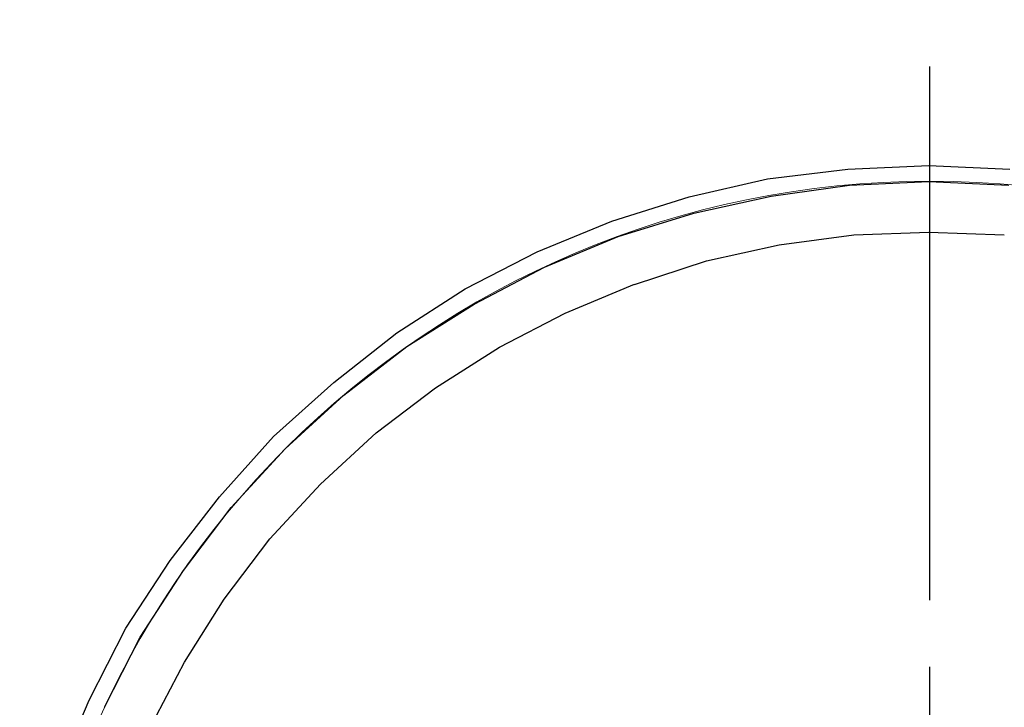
# Model space of a CAD drawing. Extents: x 0 to 283, y 0 to 196.
# Tile 29 of 35: x 199 to 214, y 106 to 117. Entities that reach past the tile are written whole.
import ezdxf

# ---------------------------------------------------------------- set-up
doc = ezdxf.new("R2010")
doc.units = 0
doc.linetypes.add('CENTER', pattern=[12, 8, -1, 2, -1])
doc.layers.get('0').update_dxf_attribs({"linetype": 'CONTINUOUS'})
doc.layers.get('DEFPOINTS').update_dxf_attribs({"linetype": 'CONTINUOUS'})
doc.layers.add('CTR', color=7, linetype='CENTER')
doc.layers.add('LAYER_1', color=7, linetype='CONTINUOUS')
doc.layers.add('VISIBLE', color=255, linetype='CONTINUOUS', lineweight=0)
doc.styles.add('SANSSERIF', font='sanss___.ttf')
doc.dimstyles.new('ISO-25$3', dxfattribs={"dimtxt": 2.5, "dimasz": 2.5, "dimexe": 1.25, "dimexo": 1, "dimgap": 0.6, "dimtad": 1, "dimtih": 1, "dimtoh": 1, "dimdec": 1, "dimzin": 9, "dimdsep": 46, "dimtxsty": 'SANSSERIF', "dimcen": 0.75, "dimadec": 1, "dimazin": 0, "dimtfac": 1, "dimtdec": 1, "dimtofl": 0, "dimtmove": 0, "dimatfit": 3, "dimfxl": 1, "dimarcsym": 0})

# ---------------------------------------------------------------- blocks, each defined once
blk = doc.blocks.new('*D63')
at = {"color": 0, "lineweight": -2, "transparency": 16777216}
for p, q in [((212.674, 99.82), (212.674, 101.32)), ((211.924, 100.57), (213.424, 100.57)), ((222.251, 66.281), (217.019, 85.013)), ((231.942, 66.281), (222.251, 66.281))]:
    blk.add_line(p, q, dxfattribs=at)
at = {"color": 0, "transparency": 16777216}
blk.add_solid([(217.421, 85.125), (216.618, 84.901), (216.347, 87.421)], dxfattribs=at)
at = {"layer": 'DEFPOINTS', "color": 0, "transparency": 16777216}
for p in [(209.002, 113.719), (216.347, 87.421)]:
    blk.add_point(p, dxfattribs=at)
at = {"color": 0, "transparency": 16777216, "insert": (227.397, 68.189), "char_height": 2.5, "attachment_point": 5, "style": 'SANSSERIF'}
blk.add_mtext('∅54.6', dxfattribs=at)

msp = doc.modelspace()

# ---------------------------------------------------------------- linework, layer by layer
at = {"layer": 'CTR'}
msp.add_line((212.668, 127.942), (212.668, 73.193), dxfattribs=at)
at = {"layer": 'LAYER_1', "color": 7}
for points in [[(211.44, 114.404), (212.654, 114.458)], [(212.654, 114.458), (213.869, 114.404)], [(210.239, 114.256), (211.44, 114.404)], [(209.064, 113.986), (210.239, 114.256)], [(210.292, 114), (211.467, 114.162)], [(211.467, 114.162), (212.654, 114.216)], [(212.654, 114.216), (213.856, 114.162)], [(209.132, 113.743), (210.292, 113.999)], [(207.904, 113.622), (209.064, 113.986)], [(207.998, 113.392), (209.132, 113.743)], [(206.784, 113.163), (207.904, 113.622)], [(210.414, 113.271), (211.534, 113.419)], [(211.534, 113.419), (212.655, 113.459)], [(212.654, 113.46), (213.788, 113.42)], [(206.891, 112.934), (207.998, 113.392)], [(209.322, 113.028), (210.414, 113.271)], [(205.704, 112.61), (206.783, 113.163)], [(208.242, 112.676), (209.322, 113.028)], [(205.839, 112.38), (206.891, 112.934)], [(207.202, 112.245), (208.242, 112.677)], [(204.678, 111.948), (205.704, 112.61)], [(204.827, 111.746), (205.839, 112.38)], [(206.217, 111.732), (207.203, 112.245)], [(203.733, 111.206), (204.678, 111.948)], [(203.882, 111.016), (204.826, 111.745)], [(205.258, 111.125), (206.217, 111.732)], [(202.829, 110.396), (203.734, 111.206)], [(204.368, 110.449), (205.258, 111.124)], [(203.005, 110.207), (203.882, 111.016)], [(202.019, 109.492), (202.828, 110.396)], [(203.531, 109.68), (204.368, 110.449)], [(202.195, 109.33), (203.004, 110.207)], [(202.775, 108.858), (203.531, 109.68)], [(201.277, 108.534), (202.019, 109.492)], [(201.479, 108.384), (202.195, 109.329)], [(202.088, 107.953), (202.775, 108.858)], [(200.616, 107.521), (201.277, 108.534)], [(200.831, 107.386), (201.479, 108.384)], [(201.493, 107.008), (202.088, 107.953)], [(200.062, 106.441), (200.616, 107.521)], [(200.292, 106.333), (200.831, 107.386)], [(200.967, 106.009), (201.493, 107.008)], [(199.59, 105.321), (200.062, 106.441)]]:
    msp.add_lwpolyline(points, dxfattribs=at)
at = {"layer": 'VISIBLE'}
msp.add_circle((212.674, 100.57), 13.652, dxfattribs=at)

# ---------------------------------------------------------------- dimensions: what is measured, and where the dimension line sits
dim = msp.add_diameter_dim_2p(p1=(209.002, 113.719), p2=(216.347, 87.421), dimstyle='ISO-25$3', override={"dimlfac": 2})
dim.commit()
dim.dimension.update_dxf_attribs({"geometry": '*D63', "text_midpoint": (227.397, 66.281), "dimtype": 163})

doc.saveas('drawing.dxf')
